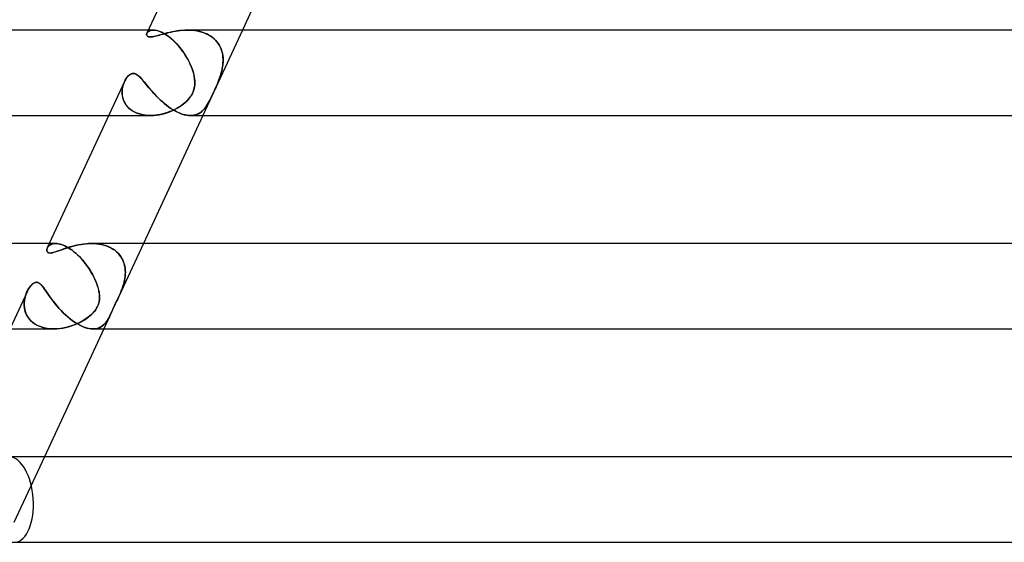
# Model space of a CAD drawing. Header units: millimetres. Extents: x -273 to 273, y -2 to 200.
# Tile 2 of 61: x -229 to -183, y 0 to 24. Entities that reach past the tile are written whole.
import ezdxf

# ---------------------------------------------------------------- set-up
doc = ezdxf.new("R2010")
doc.units = ezdxf.units.MM
doc.layers.add('HIDDEN', color=7, linetype='Continuous')
doc.layers.add('THICK', color=7, linetype='Continuous')

msp = doc.modelspace()

# ---------------------------------------------------------------- linework, layer by layer
at = {"layer": 'HIDDEN'}
for p, q in [((-222.934, 24), (-223.165, 24)), ((-222.935, 24), (-222.996, 23.996)), ((-222.993, 23.997), (-222.935, 24)), ((-222.879, 23.998), (-222.935, 24)), ((-222.935, 24), (-222.882, 23.998)), ((-221.329, 24), (-221.452, 23.997)), ((-221.33, 24), (-221.217, 23.998)), ((-221.211, 23.998), (-221.329, 24)), ((-218.755, 24), (-220.611, 20)), ((-223.245, 23.809), (-223.24, 23.834)), ((-223.244, 23.784), (-223.245, 23.809)), ((-223.238, 23.761), (-223.244, 23.784)), ((-223.24, 23.834), (-223.23, 23.86)), ((-223.227, 23.739), (-223.238, 23.761)), ((-223.23, 23.86), (-223.214, 23.887)), ((-223.208, 23.895), (-223.228, 23.864)), ((-223.21, 23.72), (-223.227, 23.739)), ((-223.214, 23.887), (-223.191, 23.912)), ((-223.186, 23.704), (-223.21, 23.72)), ((-223.179, 23.924), (-223.208, 23.895)), ((-223.191, 23.912), (-223.164, 23.936)), ((-223.155, 23.692), (-223.186, 23.704)), ((-223.144, 23.949), (-223.179, 23.924)), ((-223.164, 23.936), (-223.13, 23.957)), ((-223.117, 23.684), (-223.155, 23.692)), ((-223.101, 23.97), (-223.144, 23.949)), ((-223.13, 23.957), (-223.09, 23.975)), ((-223.073, 23.682), (-223.117, 23.684)), ((-223.052, 23.986), (-223.101, 23.97)), ((-223.09, 23.975), (-223.044, 23.988)), ((-223.021, 23.685), (-223.073, 23.682)), ((-222.996, 23.996), (-223.052, 23.986)), ((-223.044, 23.988), (-222.993, 23.997)), ((-222.964, 23.692), (-223.021, 23.685)), ((-222.901, 23.704), (-222.964, 23.692)), ((-222.831, 23.719), (-222.901, 23.704)), ((-222.882, 23.998), (-222.825, 23.991)), ((-222.82, 23.99), (-222.879, 23.998)), ((-222.755, 23.739), (-222.831, 23.719)), ((-222.825, 23.991), (-222.765, 23.979)), ((-222.757, 23.977), (-222.82, 23.99)), ((-222.765, 23.979), (-222.701, 23.961)), ((-222.69, 23.958), (-222.757, 23.977)), ((-222.672, 23.761), (-222.755, 23.739)), ((-222.701, 23.961), (-222.633, 23.938)), ((-222.62, 23.933), (-222.69, 23.958)), ((-222.583, 23.786), (-222.672, 23.761)), ((-222.633, 23.938), (-222.562, 23.908)), ((-222.547, 23.902), (-222.62, 23.933)), ((-222.487, 23.813), (-222.583, 23.786)), ((-222.562, 23.908), (-222.488, 23.873)), ((-222.472, 23.864), (-222.547, 23.902)), ((-222.488, 23.873), (-222.412, 23.831)), ((-222.386, 23.841), (-222.487, 23.813)), ((-222.395, 23.821), (-222.472, 23.864)), ((-222.412, 23.831), (-222.334, 23.783)), ((-222.316, 23.771), (-222.395, 23.821)), ((-222.28, 23.868), (-222.386, 23.841)), ((-222.334, 23.783), (-222.254, 23.728)), ((-222.236, 23.716), (-222.316, 23.771)), ((-222.169, 23.895), (-222.28, 23.868)), ((-222.254, 23.728), (-222.172, 23.667)), ((-222.156, 23.655), (-222.236, 23.716)), ((-222.172, 23.667), (-222.09, 23.601)), ((-222.055, 23.92), (-222.169, 23.895)), ((-222.075, 23.588), (-222.156, 23.655)), ((-222.09, 23.601), (-222.008, 23.529)), ((-221.995, 23.517), (-222.075, 23.588)), ((-221.937, 23.942), (-222.055, 23.92)), ((-221.818, 23.962), (-221.937, 23.942)), ((-221.697, 23.978), (-221.818, 23.962)), ((-221.575, 23.99), (-221.697, 23.978)), ((-221.452, 23.997), (-221.575, 23.99)), ((-221.217, 23.998), (-221.104, 23.991)), ((-221.093, 23.99), (-221.211, 23.998)), ((-221.104, 23.991), (-220.992, 23.979)), ((-220.976, 23.977), (-221.093, 23.99)), ((-220.992, 23.979), (-220.88, 23.961)), ((-220.862, 23.958), (-220.976, 23.977)), ((-220.88, 23.961), (-220.77, 23.938)), ((-220.749, 23.933), (-220.862, 23.958)), ((-220.77, 23.938), (-220.661, 23.909)), ((-220.639, 23.902), (-220.749, 23.933)), ((-220.661, 23.909), (-220.555, 23.873)), ((-220.532, 23.864), (-220.639, 23.902)), ((-220.555, 23.873), (-220.453, 23.831)), ((-220.43, 23.821), (-220.532, 23.864)), ((-220.453, 23.831), (-220.355, 23.783)), ((-220.333, 23.771), (-220.43, 23.821)), ((-220.355, 23.783), (-220.262, 23.729)), ((-220.242, 23.716), (-220.333, 23.771)), ((-220.262, 23.729), (-220.173, 23.668)), ((-220.156, 23.655), (-220.242, 23.716)), ((-220.173, 23.668), (-220.091, 23.601)), ((-220.076, 23.588), (-220.156, 23.655)), ((-220.091, 23.601), (-220.016, 23.529)), ((-220.004, 23.517), (-220.076, 23.588)), ((-222.008, 23.529), (-221.927, 23.452)), ((-221.917, 23.442), (-221.995, 23.517)), ((-221.927, 23.452), (-221.847, 23.37)), ((-221.841, 23.362), (-221.917, 23.442)), ((-221.847, 23.37), (-221.769, 23.283)), ((-221.766, 23.28), (-221.841, 23.362)), ((-221.769, 23.283), (-221.693, 23.193)), ((-221.693, 23.194), (-221.766, 23.28)), ((-221.623, 23.106), (-221.693, 23.194)), ((-221.693, 23.193), (-221.619, 23.101)), ((-221.556, 23.016), (-221.623, 23.106)), ((-221.619, 23.101), (-221.548, 23.005)), ((-220.016, 23.529), (-219.948, 23.452)), ((-219.939, 23.442), (-220.004, 23.517)), ((-219.948, 23.452), (-219.887, 23.37)), ((-219.881, 23.362), (-219.939, 23.442)), ((-219.887, 23.37), (-219.833, 23.284)), ((-219.831, 23.28), (-219.881, 23.362)), ((-219.833, 23.284), (-219.787, 23.194)), ((-219.787, 23.194), (-219.831, 23.28)), ((-219.75, 23.106), (-219.787, 23.194)), ((-219.787, 23.194), (-219.748, 23.101)), ((-219.72, 23.016), (-219.75, 23.106)), ((-219.748, 23.101), (-219.717, 23.006)), ((-221.492, 22.925), (-221.556, 23.016)), ((-221.548, 23.005), (-221.481, 22.907)), ((-221.432, 22.833), (-221.492, 22.925)), ((-221.481, 22.907), (-221.416, 22.808)), ((-221.374, 22.739), (-221.432, 22.833)), ((-221.416, 22.808), (-221.356, 22.707)), ((-221.32, 22.644), (-221.374, 22.739)), ((-221.356, 22.707), (-221.299, 22.605)), ((-221.27, 22.55), (-221.32, 22.644)), ((-219.696, 22.925), (-219.72, 23.016)), ((-219.717, 23.006), (-219.693, 22.908)), ((-219.679, 22.833), (-219.696, 22.925)), ((-219.693, 22.908), (-219.675, 22.808)), ((-219.668, 22.739), (-219.679, 22.833)), ((-219.675, 22.808), (-219.665, 22.707)), ((-219.662, 22.644), (-219.668, 22.739)), ((-219.665, 22.707), (-219.661, 22.605)), ((-219.661, 22.55), (-219.662, 22.644)), ((-221.299, 22.605), (-221.247, 22.503)), ((-221.224, 22.456), (-221.27, 22.55)), ((-221.247, 22.503), (-221.199, 22.401)), ((-221.182, 22.362), (-221.224, 22.456)), ((-221.199, 22.401), (-221.156, 22.3)), ((-221.144, 22.27), (-221.182, 22.362)), ((-221.156, 22.3), (-221.117, 22.199)), ((-221.11, 22.179), (-221.144, 22.27)), ((-221.117, 22.199), (-221.083, 22.099)), ((-221.08, 22.089), (-221.11, 22.179)), ((-219.724, 22.089), (-219.704, 22.179)), ((-219.7, 22.199), (-219.722, 22.099)), ((-219.704, 22.179), (-219.688, 22.27)), ((-219.683, 22.3), (-219.7, 22.199)), ((-219.688, 22.27), (-219.675, 22.362)), ((-219.67, 22.402), (-219.683, 22.3)), ((-219.675, 22.362), (-219.666, 22.456)), ((-219.663, 22.503), (-219.67, 22.402)), ((-219.666, 22.456), (-219.661, 22.55)), ((-219.661, 22.605), (-219.663, 22.503)), ((-224.247, 21.661), (-224.203, 21.734)), ((-224.203, 21.734), (-224.155, 21.798)), ((-224.155, 21.798), (-224.104, 21.854)), ((-224.104, 21.854), (-224.05, 21.901)), ((-224.05, 21.901), (-223.992, 21.937)), ((-223.992, 21.937), (-223.931, 21.961)), ((-223.931, 21.961), (-223.867, 21.969)), ((-223.867, 21.969), (-223.819, 21.964)), ((-223.819, 21.964), (-223.77, 21.95)), ((-223.77, 21.95), (-223.721, 21.926)), ((-223.721, 21.926), (-223.672, 21.895)), ((-223.672, 21.895), (-223.623, 21.856)), ((-223.623, 21.856), (-223.574, 21.811)), ((-223.574, 21.811), (-223.524, 21.76)), ((-223.524, 21.76), (-223.472, 21.702)), ((-223.472, 21.702), (-223.418, 21.64)), ((-221.083, 22.099), (-221.054, 22)), ((-221.054, 22), (-221.08, 22.089)), ((-221.037, 21.935), (-221.054, 22)), ((-221.054, 22), (-221.03, 21.904)), ((-221.023, 21.871), (-221.037, 21.935)), ((-221.03, 21.904), (-221.011, 21.808)), ((-221.011, 21.808), (-221.023, 21.871)), ((-221.002, 21.744), (-221.011, 21.808)), ((-221.011, 21.808), (-220.998, 21.713)), ((-220.995, 21.68), (-221.002, 21.744)), ((-220.998, 21.713), (-220.99, 21.62)), ((-219.84, 21.713), (-219.876, 21.62)), ((-219.853, 21.68), (-219.829, 21.744)), ((-219.807, 21.808), (-219.84, 21.713)), ((-219.829, 21.744), (-219.807, 21.808)), ((-219.775, 21.904), (-219.807, 21.808)), ((-219.807, 21.808), (-219.786, 21.871)), ((-219.786, 21.871), (-219.766, 21.935)), ((-219.747, 22), (-219.775, 21.904)), ((-219.766, 21.935), (-219.747, 22)), ((-219.722, 22.099), (-219.747, 22)), ((-219.747, 22), (-219.724, 22.089)), ((-224.391, 21.179), (-224.381, 21.265)), ((-224.374, 21.306), (-224.387, 21.22)), ((-224.381, 21.265), (-224.365, 21.349)), ((-224.355, 21.389), (-224.374, 21.306)), ((-224.365, 21.349), (-224.344, 21.43)), ((-224.331, 21.469), (-224.355, 21.389)), ((-224.344, 21.43), (-224.317, 21.508)), ((-224.303, 21.544), (-224.331, 21.469)), ((-224.317, 21.508), (-224.287, 21.582)), ((-224.287, 21.582), (-224.247, 21.661)), ((-223.418, 21.64), (-223.361, 21.573)), ((-223.361, 21.573), (-223.302, 21.501)), ((-223.302, 21.501), (-223.24, 21.425)), ((-223.24, 21.425), (-223.174, 21.346)), ((-223.174, 21.346), (-223.105, 21.263)), ((-223.105, 21.263), (-223.032, 21.178)), ((-221.045, 21.172), (-221.027, 21.234)), ((-221.017, 21.272), (-221.037, 21.198)), ((-221.027, 21.234), (-221.012, 21.296)), ((-221.002, 21.352), (-221.017, 21.272)), ((-221.012, 21.296), (-221.001, 21.36)), ((-220.992, 21.438), (-221.002, 21.352)), ((-221.001, 21.36), (-220.993, 21.423)), ((-220.99, 21.616), (-220.995, 21.68)), ((-220.993, 21.423), (-220.989, 21.487)), ((-220.988, 21.528), (-220.992, 21.438)), ((-220.99, 21.62), (-220.988, 21.528)), ((-220.988, 21.552), (-220.99, 21.616)), ((-220.989, 21.487), (-220.988, 21.552)), ((-220.069, 21.172), (-220.041, 21.234)), ((-220.023, 21.272), (-220.057, 21.198)), ((-220.041, 21.234), (-220.013, 21.296)), ((-219.988, 21.352), (-220.023, 21.272)), ((-220.013, 21.296), (-219.985, 21.36)), ((-219.951, 21.438), (-219.988, 21.352)), ((-219.985, 21.36), (-219.957, 21.423)), ((-219.957, 21.423), (-219.93, 21.487)), ((-219.913, 21.528), (-219.951, 21.438)), ((-219.93, 21.487), (-219.903, 21.552)), ((-219.876, 21.62), (-219.913, 21.528)), ((-219.903, 21.552), (-219.877, 21.616)), ((-219.877, 21.616), (-219.853, 21.68)), ((-224.394, 21.091), (-224.391, 21.179)), ((-224.391, 21.003), (-224.394, 21.091)), ((-224.387, 21.22), (-224.393, 21.131)), ((-224.393, 21.131), (-224.393, 21.041)), ((-224.393, 21.041), (-224.385, 20.949)), ((-224.38, 20.914), (-224.391, 21.003)), ((-224.385, 20.949), (-224.369, 20.857)), ((-224.362, 20.826), (-224.38, 20.914)), ((-224.369, 20.857), (-224.345, 20.767)), ((-224.335, 20.739), (-224.362, 20.826)), ((-223.032, 21.178), (-222.955, 21.091)), ((-222.955, 21.091), (-222.874, 21.002)), ((-222.874, 21.002), (-222.79, 20.912)), ((-222.79, 20.912), (-222.702, 20.823)), ((-222.702, 20.823), (-222.611, 20.735)), ((-221.35, 20.691), (-221.275, 20.772)), ((-221.246, 20.808), (-221.304, 20.74)), ((-221.275, 20.772), (-221.214, 20.85)), ((-221.196, 20.875), (-221.246, 20.808)), ((-221.214, 20.85), (-221.165, 20.922)), ((-221.153, 20.94), (-221.196, 20.875)), ((-221.165, 20.922), (-221.125, 20.989)), ((-221.117, 21.003), (-221.153, 20.94)), ((-221.125, 20.989), (-221.094, 21.05)), ((-221.087, 21.065), (-221.117, 21.003)), ((-221.094, 21.05), (-221.068, 21.111)), ((-221.06, 21.129), (-221.087, 21.065)), ((-221.068, 21.111), (-221.045, 21.172)), ((-221.037, 21.198), (-221.06, 21.129)), ((-220.298, 20.691), (-220.257, 20.772)), ((-220.24, 20.808), (-220.274, 20.74)), ((-220.257, 20.772), (-220.219, 20.85)), ((-220.208, 20.875), (-220.24, 20.808)), ((-220.219, 20.85), (-220.185, 20.922)), ((-220.177, 20.94), (-220.208, 20.875)), ((-220.185, 20.922), (-220.154, 20.988)), ((-220.147, 21.003), (-220.177, 20.94)), ((-220.154, 20.988), (-220.125, 21.05)), ((-220.118, 21.065), (-220.147, 21.003)), ((-220.125, 21.05), (-220.097, 21.111)), ((-220.089, 21.129), (-220.118, 21.065)), ((-220.097, 21.111), (-220.069, 21.172)), ((-220.057, 21.198), (-220.089, 21.129)), ((-224.345, 20.767), (-224.311, 20.677)), ((-224.301, 20.655), (-224.335, 20.739)), ((-224.311, 20.677), (-224.268, 20.59)), ((-224.258, 20.573), (-224.301, 20.655)), ((-224.268, 20.59), (-224.215, 20.506)), ((-224.207, 20.494), (-224.258, 20.573)), ((-224.215, 20.506), (-224.153, 20.425)), ((-224.147, 20.418), (-224.207, 20.494)), ((-224.153, 20.425), (-224.081, 20.35)), ((-224.079, 20.348), (-224.147, 20.418)), ((-224.081, 20.35), (-223.999, 20.28)), ((-224.003, 20.283), (-224.079, 20.348)), ((-222.611, 20.735), (-222.516, 20.649)), ((-222.516, 20.649), (-222.418, 20.564)), ((-222.418, 20.564), (-222.318, 20.483)), ((-222.318, 20.483), (-222.215, 20.406)), ((-222.215, 20.406), (-222.11, 20.333)), ((-222.11, 20.333), (-222.004, 20.266)), ((-221.993, 20.249), (-221.87, 20.311)), ((-221.855, 20.319), (-221.951, 20.27)), ((-221.87, 20.311), (-221.752, 20.378)), ((-221.764, 20.371), (-221.855, 20.319)), ((-221.677, 20.425), (-221.764, 20.371)), ((-221.752, 20.378), (-221.64, 20.45)), ((-221.594, 20.483), (-221.677, 20.425)), ((-221.64, 20.45), (-221.535, 20.527)), ((-221.515, 20.543), (-221.594, 20.483)), ((-221.535, 20.527), (-221.439, 20.607)), ((-221.44, 20.606), (-221.515, 20.543)), ((-221.37, 20.671), (-221.44, 20.606)), ((-221.439, 20.607), (-221.35, 20.691)), ((-221.304, 20.74), (-221.37, 20.671)), ((-220.596, 20.249), (-220.539, 20.311)), ((-220.533, 20.319), (-220.576, 20.27)), ((-220.539, 20.311), (-220.486, 20.378)), ((-220.492, 20.371), (-220.533, 20.319)), ((-220.453, 20.425), (-220.492, 20.371)), ((-220.486, 20.378), (-220.436, 20.45)), ((-220.415, 20.483), (-220.453, 20.425)), ((-220.436, 20.45), (-220.389, 20.527)), ((-220.379, 20.543), (-220.415, 20.483)), ((-220.389, 20.527), (-220.343, 20.607)), ((-220.343, 20.606), (-220.379, 20.543)), ((-220.343, 20.607), (-220.298, 20.691)), ((-220.308, 20.671), (-220.343, 20.606)), ((-220.274, 20.74), (-220.308, 20.671)), ((-225.021, 20), (-223.067, 20)), ((-223.92, 20.224), (-224.003, 20.283)), ((-223.999, 20.28), (-223.907, 20.216)), ((-223.829, 20.171), (-223.92, 20.224)), ((-223.907, 20.216), (-223.805, 20.159)), ((-223.732, 20.125), (-223.829, 20.171)), ((-223.805, 20.159), (-223.697, 20.111)), ((-223.629, 20.086), (-223.732, 20.125)), ((-223.697, 20.111), (-223.581, 20.071)), ((-223.523, 20.055), (-223.629, 20.086)), ((-223.581, 20.071), (-223.458, 20.04)), ((-223.412, 20.03), (-223.523, 20.055)), ((-223.458, 20.04), (-223.33, 20.017)), ((-223.298, 20.013), (-223.412, 20.03)), ((-223.33, 20.017), (-223.199, 20.004)), ((-223.182, 20.003), (-223.298, 20.013)), ((-223.199, 20.004), (-223.065, 20)), ((-223.065, 20), (-223.182, 20.003)), ((-223.065, 20), (-222.93, 20.004)), ((-222.948, 20.003), (-223.065, 20)), ((-222.83, 20.013), (-222.948, 20.003)), ((-222.93, 20.004), (-222.794, 20.017)), ((-222.713, 20.028), (-222.83, 20.013)), ((-222.794, 20.017), (-222.658, 20.037)), ((-222.597, 20.049), (-222.713, 20.028)), ((-222.658, 20.037), (-222.521, 20.066)), ((-222.482, 20.075), (-222.597, 20.049)), ((-222.521, 20.066), (-222.386, 20.101)), ((-222.369, 20.106), (-222.482, 20.075)), ((-222.386, 20.101), (-222.253, 20.144)), ((-222.26, 20.141), (-222.369, 20.106)), ((-222.153, 20.181), (-222.26, 20.141)), ((-222.253, 20.144), (-222.121, 20.193)), ((-222.05, 20.224), (-222.153, 20.181)), ((-222.121, 20.193), (-221.993, 20.249)), ((-221.951, 20.27), (-222.05, 20.224)), ((-222.004, 20.266), (-221.897, 20.205)), ((-221.897, 20.205), (-221.79, 20.151)), ((-221.79, 20.151), (-221.684, 20.105)), ((-221.684, 20.105), (-221.58, 20.067)), ((-221.58, 20.067), (-221.478, 20.038)), ((-221.478, 20.038), (-221.379, 20.017)), ((-221.379, 20.017), (-221.283, 20.004)), ((-221.283, 20.004), (-221.191, 20)), ((-221.191, 20), (-221.102, 20.004)), ((-221.114, 20.003), (-221.191, 20)), ((-221.04, 20.013), (-221.114, 20.003)), ((-221.102, 20.004), (-221.017, 20.017)), ((-220.969, 20.028), (-221.04, 20.013)), ((-221.017, 20.017), (-220.937, 20.037)), ((-220.902, 20.049), (-220.969, 20.028)), ((-220.937, 20.037), (-220.861, 20.066)), ((-220.839, 20.075), (-220.902, 20.049)), ((-220.861, 20.066), (-220.789, 20.101)), ((-220.78, 20.106), (-220.839, 20.075)), ((-220.789, 20.101), (-220.72, 20.144)), ((-220.724, 20.141), (-220.78, 20.106)), ((-220.671, 20.181), (-220.724, 20.141)), ((-220.72, 20.144), (-220.656, 20.193)), ((-220.622, 20.224), (-220.671, 20.181)), ((-220.656, 20.193), (-220.596, 20.249)), ((-220.576, 20.27), (-220.622, 20.224)), ((-227.861, 13.856), (-227.883, 13.826)), ((-227.877, 13.835), (-227.851, 13.868)), ((-227.835, 13.885), (-227.861, 13.856)), ((-227.851, 13.868), (-227.82, 13.899)), ((-227.804, 13.912), (-227.835, 13.885)), ((-227.82, 13.899), (-227.782, 13.927)), ((-227.514, 14), (-227.804, 14)), ((-227.769, 13.936), (-227.804, 13.912)), ((-227.782, 13.927), (-227.739, 13.952)), ((-227.728, 13.958), (-227.769, 13.936)), ((-227.739, 13.952), (-227.691, 13.972)), ((-227.682, 13.975), (-227.728, 13.958)), ((-227.691, 13.972), (-227.637, 13.987)), ((-227.631, 13.989), (-227.682, 13.975)), ((-227.637, 13.987), (-227.578, 13.997)), ((-227.575, 13.997), (-227.631, 13.989)), ((-227.578, 13.997), (-227.514, 14)), ((-227.515, 14), (-227.575, 13.997)), ((-227.452, 13.997), (-227.515, 14)), ((-227.514, 14), (-227.45, 13.997)), ((-227.386, 13.989), (-227.452, 13.997)), ((-227.45, 13.997), (-227.383, 13.988)), ((-227.315, 13.974), (-227.386, 13.989)), ((-227.383, 13.988), (-227.311, 13.973)), ((-227.239, 13.953), (-227.315, 13.974)), ((-227.311, 13.973), (-227.237, 13.952)), ((-227.161, 13.924), (-227.239, 13.953)), ((-227.237, 13.952), (-227.159, 13.923)), ((-227.079, 13.889), (-227.161, 13.924)), ((-227.159, 13.923), (-227.079, 13.888)), ((-226.994, 13.846), (-227.079, 13.889)), ((-227.079, 13.888), (-226.996, 13.847)), ((-226.996, 13.847), (-226.91, 13.798)), ((-226.907, 13.796), (-226.994, 13.846)), ((-226.749, 13.867), (-226.849, 13.839)), ((-226.646, 13.894), (-226.749, 13.867)), ((-226.539, 13.919), (-226.646, 13.894)), ((-226.429, 13.942), (-226.539, 13.919)), ((-226.316, 13.961), (-226.429, 13.942)), ((-226.201, 13.977), (-226.316, 13.961)), ((-226.083, 13.99), (-226.201, 13.977)), ((-225.964, 13.997), (-226.083, 13.99)), ((-225.844, 14), (-225.964, 13.997)), ((-225.723, 13.997), (-225.844, 14)), ((-225.842, 14), (-225.719, 13.997)), ((-225.602, 13.989), (-225.723, 13.997)), ((-225.719, 13.997), (-225.597, 13.988)), ((-225.482, 13.974), (-225.602, 13.989)), ((-225.597, 13.988), (-225.477, 13.973)), ((-225.363, 13.953), (-225.482, 13.974)), ((-225.477, 13.973), (-225.359, 13.952)), ((-225.247, 13.924), (-225.363, 13.953)), ((-225.359, 13.952), (-225.244, 13.923)), ((-225.133, 13.889), (-225.247, 13.924)), ((-225.244, 13.923), (-225.133, 13.888)), ((-225.024, 13.846), (-225.133, 13.889)), ((-225.133, 13.888), (-225.026, 13.847)), ((-225.026, 13.847), (-224.923, 13.798)), ((-224.919, 13.796), (-225.024, 13.846)), ((-223.395, 14), (-224.546, 11.518)), ((-227.924, 13.69), (-227.921, 13.726)), ((-227.92, 13.656), (-227.924, 13.69)), ((-227.921, 13.726), (-227.912, 13.763)), ((-227.909, 13.624), (-227.92, 13.656)), ((-227.912, 13.763), (-227.897, 13.801)), ((-227.89, 13.597), (-227.909, 13.624)), ((-227.883, 13.826), (-227.9, 13.795)), ((-227.897, 13.801), (-227.877, 13.835)), ((-227.862, 13.576), (-227.89, 13.597)), ((-227.822, 13.561), (-227.862, 13.576)), ((-227.771, 13.556), (-227.822, 13.561)), ((-227.727, 13.558), (-227.771, 13.556)), ((-227.677, 13.566), (-227.727, 13.558)), ((-227.622, 13.579), (-227.677, 13.566)), ((-227.563, 13.596), (-227.622, 13.579)), ((-227.5, 13.616), (-227.563, 13.596)), ((-227.434, 13.639), (-227.5, 13.616)), ((-227.362, 13.664), (-227.434, 13.639)), ((-227.287, 13.692), (-227.362, 13.664)), ((-227.207, 13.72), (-227.287, 13.692)), ((-227.123, 13.75), (-227.207, 13.72)), ((-227.036, 13.78), (-227.123, 13.75)), ((-226.944, 13.81), (-227.036, 13.78)), ((-226.849, 13.839), (-226.944, 13.81)), ((-226.91, 13.798), (-226.824, 13.743)), ((-226.817, 13.738), (-226.907, 13.796)), ((-226.824, 13.743), (-226.738, 13.682)), ((-226.727, 13.674), (-226.817, 13.738)), ((-226.738, 13.682), (-226.652, 13.615)), ((-226.637, 13.603), (-226.727, 13.674)), ((-226.652, 13.615), (-226.566, 13.543)), ((-226.547, 13.526), (-226.637, 13.603)), ((-226.566, 13.543), (-226.482, 13.466)), ((-226.457, 13.442), (-226.547, 13.526)), ((-226.482, 13.466), (-226.399, 13.385)), ((-226.369, 13.355), (-226.457, 13.442)), ((-226.399, 13.385), (-226.319, 13.301)), ((-224.923, 13.798), (-224.827, 13.743)), ((-224.82, 13.738), (-224.919, 13.796)), ((-224.827, 13.743), (-224.738, 13.682)), ((-224.727, 13.674), (-224.82, 13.738)), ((-224.738, 13.682), (-224.656, 13.615)), ((-224.642, 13.603), (-224.727, 13.674)), ((-224.656, 13.615), (-224.581, 13.543)), ((-224.565, 13.526), (-224.642, 13.603)), ((-224.581, 13.543), (-224.514, 13.466)), ((-224.495, 13.442), (-224.565, 13.526)), ((-224.514, 13.466), (-224.454, 13.385)), ((-224.434, 13.355), (-224.495, 13.442)), ((-224.454, 13.385), (-224.403, 13.301)), ((-226.284, 13.263), (-226.369, 13.355)), ((-226.319, 13.301), (-226.241, 13.214)), ((-226.201, 13.167), (-226.284, 13.263)), ((-226.241, 13.214), (-226.166, 13.125)), ((-226.121, 13.068), (-226.201, 13.167)), ((-226.166, 13.125), (-226.094, 13.033)), ((-226.045, 12.966), (-226.121, 13.068)), ((-226.094, 13.033), (-226.025, 12.94)), ((-225.972, 12.863), (-226.045, 12.966)), ((-226.025, 12.94), (-225.96, 12.846)), ((-224.382, 13.263), (-224.434, 13.355)), ((-224.403, 13.301), (-224.359, 13.214)), ((-224.339, 13.167), (-224.382, 13.263)), ((-224.359, 13.214), (-224.322, 13.125)), ((-224.303, 13.068), (-224.339, 13.167)), ((-224.322, 13.125), (-224.293, 13.033)), ((-224.277, 12.967), (-224.303, 13.068)), ((-224.293, 13.033), (-224.271, 12.94)), ((-224.258, 12.863), (-224.277, 12.967)), ((-224.271, 12.94), (-224.255, 12.846)), ((-225.902, 12.757), (-225.972, 12.863)), ((-225.96, 12.846), (-225.898, 12.751)), ((-225.837, 12.65), (-225.902, 12.757)), ((-225.898, 12.751), (-225.84, 12.655)), ((-225.84, 12.655), (-225.785, 12.559)), ((-225.776, 12.542), (-225.837, 12.65)), ((-225.785, 12.559), (-225.734, 12.462)), ((-225.72, 12.434), (-225.776, 12.542)), ((-225.734, 12.462), (-225.687, 12.367)), ((-224.252, 12.462), (-224.265, 12.367)), ((-224.246, 12.757), (-224.258, 12.863)), ((-224.256, 12.434), (-224.246, 12.542)), ((-224.255, 12.846), (-224.246, 12.751)), ((-224.245, 12.559), (-224.252, 12.462)), ((-224.243, 12.65), (-224.246, 12.757)), ((-224.246, 12.751), (-224.243, 12.655)), ((-224.246, 12.542), (-224.243, 12.65)), ((-224.243, 12.655), (-224.245, 12.559)), ((-228.723, 11.962), (-228.694, 12)), ((-228.694, 12), (-228.671, 12.027)), ((-228.671, 12.027), (-228.647, 12.054)), ((-228.647, 12.054), (-228.62, 12.08)), ((-228.62, 12.08), (-228.593, 12.104)), ((-228.593, 12.104), (-228.564, 12.126)), ((-228.564, 12.126), (-228.533, 12.146)), ((-228.533, 12.146), (-228.502, 12.162)), ((-228.502, 12.162), (-228.47, 12.175)), ((-228.47, 12.175), (-228.438, 12.182)), ((-228.438, 12.182), (-228.407, 12.185)), ((-228.407, 12.185), (-228.383, 12.183)), ((-228.383, 12.183), (-228.361, 12.179)), ((-228.361, 12.179), (-228.339, 12.172)), ((-228.339, 12.172), (-228.315, 12.163)), ((-228.315, 12.163), (-228.29, 12.149)), ((-228.29, 12.149), (-228.263, 12.131)), ((-228.263, 12.131), (-228.234, 12.107)), ((-228.234, 12.107), (-228.202, 12.077)), ((-228.202, 12.077), (-228.168, 12.041)), ((-228.168, 12.041), (-228.133, 12)), ((-228.133, 12), (-228.081, 11.933)), ((-225.668, 12.324), (-225.72, 12.434)), ((-225.687, 12.367), (-225.645, 12.272)), ((-225.62, 12.215), (-225.668, 12.324)), ((-225.645, 12.272), (-225.606, 12.18)), ((-225.578, 12.106), (-225.62, 12.215)), ((-225.606, 12.18), (-225.572, 12.089)), ((-225.542, 12), (-225.578, 12.106)), ((-225.572, 12.089), (-225.542, 12)), ((-225.523, 11.935), (-225.542, 12)), ((-225.542, 12), (-225.516, 11.91)), ((-224.353, 12), (-224.382, 11.914)), ((-224.378, 11.927), (-224.353, 12)), ((-224.353, 12), (-224.321, 12.106)), ((-224.326, 12.089), (-224.353, 12)), ((-224.302, 12.18), (-224.326, 12.089)), ((-224.321, 12.106), (-224.294, 12.215)), ((-224.282, 12.272), (-224.302, 12.18)), ((-224.294, 12.215), (-224.272, 12.324)), ((-224.265, 12.367), (-224.282, 12.272)), ((-224.272, 12.324), (-224.256, 12.434)), ((-228.926, 11.547), (-228.953, 11.445)), ((-228.929, 11.536), (-228.896, 11.637)), ((-228.893, 11.644), (-228.926, 11.547)), ((-228.896, 11.637), (-228.857, 11.732)), ((-228.855, 11.736), (-228.893, 11.644)), ((-228.857, 11.732), (-228.832, 11.783)), ((-228.832, 11.783), (-228.806, 11.832)), ((-228.806, 11.832), (-228.779, 11.878)), ((-228.779, 11.878), (-228.751, 11.922)), ((-228.751, 11.922), (-228.723, 11.962)), ((-228.081, 11.933), (-228.027, 11.859)), ((-228.027, 11.859), (-227.97, 11.778)), ((-227.97, 11.778), (-227.909, 11.691)), ((-227.909, 11.691), (-227.845, 11.599)), ((-227.845, 11.599), (-227.775, 11.501)), ((-225.506, 11.87), (-225.523, 11.935)), ((-225.516, 11.91), (-225.494, 11.822)), ((-225.491, 11.807), (-225.506, 11.87)), ((-225.494, 11.822), (-225.477, 11.737)), ((-225.478, 11.745), (-225.491, 11.807)), ((-225.468, 11.684), (-225.478, 11.745)), ((-225.477, 11.737), (-225.464, 11.655)), ((-225.461, 11.625), (-225.468, 11.684)), ((-225.464, 11.655), (-225.456, 11.575)), ((-225.456, 11.566), (-225.461, 11.625)), ((-225.456, 11.575), (-225.453, 11.499)), ((-225.453, 11.51), (-225.456, 11.566)), ((-224.512, 11.592), (-224.546, 11.519)), ((-224.546, 11.518), (-224.517, 11.582)), ((-224.517, 11.582), (-224.488, 11.648)), ((-224.479, 11.669), (-224.512, 11.592)), ((-224.488, 11.648), (-224.459, 11.715)), ((-224.445, 11.748), (-224.479, 11.669)), ((-224.459, 11.715), (-224.431, 11.784)), ((-224.413, 11.83), (-224.445, 11.748)), ((-224.431, 11.784), (-224.404, 11.855)), ((-224.382, 11.914), (-224.413, 11.83)), ((-224.404, 11.855), (-224.378, 11.927)), ((-228.984, 11.211), (-228.974, 11.321)), ((-228.983, 11.229), (-228.984, 11.118)), ((-228.984, 11.1), (-228.984, 11.211)), ((-228.984, 11.118), (-228.976, 11.007)), ((-228.973, 10.988), (-228.984, 11.1)), ((-228.972, 11.338), (-228.983, 11.229)), ((-228.974, 11.321), (-228.956, 11.43)), ((-228.953, 11.445), (-228.972, 11.338)), ((-228.956, 11.43), (-228.929, 11.536)), ((-227.775, 11.501), (-227.701, 11.399)), ((-227.701, 11.399), (-227.622, 11.294)), ((-227.622, 11.294), (-227.538, 11.187)), ((-227.538, 11.187), (-227.448, 11.078)), ((-227.448, 11.078), (-227.354, 10.97)), ((-225.527, 11.09), (-225.556, 11.028)), ((-225.539, 11.061), (-225.52, 11.108)), ((-225.503, 11.154), (-225.527, 11.09)), ((-225.52, 11.108), (-225.502, 11.155)), ((-225.484, 11.219), (-225.503, 11.154)), ((-225.502, 11.155), (-225.488, 11.203)), ((-225.488, 11.203), (-225.476, 11.251)), ((-225.469, 11.286), (-225.484, 11.219)), ((-225.476, 11.251), (-225.467, 11.3)), ((-225.459, 11.355), (-225.469, 11.286)), ((-225.467, 11.3), (-225.46, 11.35)), ((-225.46, 11.35), (-225.455, 11.402)), ((-225.454, 11.426), (-225.459, 11.355)), ((-225.455, 11.402), (-225.453, 11.455)), ((-225.453, 11.499), (-225.454, 11.426)), ((-225.453, 11.455), (-225.453, 11.51)), ((-224.751, 11.088), (-224.782, 11.023)), ((-224.768, 11.053), (-224.745, 11.101)), ((-224.72, 11.155), (-224.751, 11.088)), ((-224.745, 11.101), (-224.722, 11.15)), ((-224.722, 11.15), (-224.699, 11.2)), ((-224.687, 11.224), (-224.72, 11.155)), ((-224.699, 11.2), (-224.675, 11.25)), ((-224.653, 11.294), (-224.687, 11.224)), ((-224.675, 11.25), (-224.65, 11.301)), ((-224.618, 11.367), (-224.653, 11.294)), ((-224.65, 11.301), (-224.625, 11.353)), ((-224.625, 11.353), (-224.599, 11.406)), ((-224.582, 11.441), (-224.618, 11.367)), ((-224.599, 11.406), (-224.573, 11.461)), ((-224.546, 11.519), (-224.582, 11.441)), ((-224.573, 11.461), (-224.546, 11.518)), ((-228.976, 11.007), (-228.957, 10.897)), ((-228.952, 10.877), (-228.973, 10.988)), ((-228.957, 10.897), (-228.926, 10.789)), ((-228.919, 10.768), (-228.952, 10.877)), ((-228.926, 10.789), (-228.884, 10.684)), ((-228.874, 10.662), (-228.919, 10.768)), ((-228.884, 10.684), (-228.83, 10.583)), ((-228.815, 10.559), (-228.874, 10.662)), ((-227.354, 10.97), (-227.256, 10.863)), ((-227.256, 10.863), (-227.154, 10.758)), ((-227.154, 10.758), (-227.048, 10.656)), ((-227.048, 10.656), (-226.939, 10.558)), ((-225.827, 10.677), (-225.922, 10.594)), ((-225.9, 10.612), (-225.822, 10.681)), ((-225.745, 10.759), (-225.827, 10.677)), ((-225.822, 10.681), (-225.756, 10.748)), ((-225.756, 10.748), (-225.701, 10.81)), ((-225.68, 10.835), (-225.745, 10.759)), ((-225.701, 10.81), (-225.655, 10.867)), ((-225.629, 10.904), (-225.68, 10.835)), ((-225.655, 10.867), (-225.618, 10.92)), ((-225.589, 10.966), (-225.629, 10.904)), ((-225.618, 10.92), (-225.588, 10.968)), ((-225.556, 11.028), (-225.589, 10.966)), ((-225.588, 10.968), (-225.562, 11.014)), ((-225.562, 11.014), (-225.539, 11.061)), ((-224.949, 10.651), (-225.251, 10)), ((-224.949, 10.65), (-224.991, 10.563)), ((-224.982, 10.58), (-224.948, 10.652)), ((-224.909, 10.738), (-224.949, 10.65)), ((-224.948, 10.652), (-224.916, 10.722)), ((-224.916, 10.722), (-224.887, 10.788)), ((-224.873, 10.819), (-224.909, 10.738)), ((-224.887, 10.788), (-224.86, 10.849)), ((-224.841, 10.892), (-224.873, 10.819)), ((-224.86, 10.849), (-224.835, 10.905)), ((-224.811, 10.958), (-224.841, 10.892)), ((-224.835, 10.905), (-224.812, 10.956)), ((-224.812, 10.956), (-224.79, 11.004)), ((-224.782, 11.023), (-224.811, 10.958)), ((-224.79, 11.004), (-224.768, 11.053)), ((-228.83, 10.583), (-228.764, 10.487)), ((-228.743, 10.46), (-228.815, 10.559)), ((-228.764, 10.487), (-228.686, 10.397)), ((-228.658, 10.369), (-228.743, 10.46)), ((-228.686, 10.397), (-228.597, 10.315)), ((-228.559, 10.285), (-228.658, 10.369)), ((-228.597, 10.315), (-228.496, 10.241)), ((-228.448, 10.21), (-228.559, 10.285)), ((-228.496, 10.241), (-228.385, 10.176)), ((-228.324, 10.146), (-228.448, 10.21)), ((-228.385, 10.176), (-228.267, 10.121)), ((-226.939, 10.558), (-226.827, 10.466)), ((-226.827, 10.466), (-226.714, 10.38)), ((-226.667, 10.176), (-226.813, 10.126)), ((-226.772, 10.139), (-226.643, 10.185)), ((-226.714, 10.38), (-226.599, 10.301)), ((-226.526, 10.233), (-226.667, 10.176)), ((-226.643, 10.185), (-226.518, 10.236)), ((-226.599, 10.301), (-226.484, 10.23)), ((-226.391, 10.296), (-226.526, 10.233)), ((-226.518, 10.236), (-226.399, 10.292)), ((-226.484, 10.23), (-226.37, 10.168)), ((-226.399, 10.292), (-226.286, 10.351)), ((-226.262, 10.364), (-226.391, 10.296)), ((-226.37, 10.168), (-226.258, 10.115)), ((-226.286, 10.351), (-226.179, 10.413)), ((-226.141, 10.437), (-226.262, 10.364)), ((-226.179, 10.413), (-226.079, 10.477)), ((-226.027, 10.513), (-226.141, 10.437)), ((-226.079, 10.477), (-225.986, 10.544)), ((-225.922, 10.594), (-226.027, 10.513)), ((-225.986, 10.544), (-225.9, 10.612)), ((-225.249, 10.195), (-225.316, 10.139)), ((-225.302, 10.15), (-225.244, 10.199)), ((-225.188, 10.257), (-225.249, 10.195)), ((-225.244, 10.199), (-225.191, 10.254)), ((-225.191, 10.254), (-225.142, 10.313)), ((-225.132, 10.326), (-225.188, 10.257)), ((-225.142, 10.313), (-225.098, 10.375)), ((-225.081, 10.401), (-225.132, 10.326)), ((-225.098, 10.375), (-225.057, 10.441)), ((-225.035, 10.48), (-225.081, 10.401)), ((-225.057, 10.441), (-225.018, 10.51)), ((-224.991, 10.563), (-225.035, 10.48)), ((-225.018, 10.51), (-224.982, 10.58)), ((-229.66, 10), (-227.595, 10)), ((-228.191, 10.093), (-228.324, 10.146)), ((-228.267, 10.121), (-228.14, 10.076)), ((-228.049, 10.052), (-228.191, 10.093)), ((-228.14, 10.076), (-228.008, 10.042)), ((-227.9, 10.022), (-228.049, 10.052)), ((-228.008, 10.042), (-227.871, 10.018)), ((-227.745, 10.005), (-227.9, 10.022)), ((-227.871, 10.018), (-227.731, 10.004)), ((-227.587, 10), (-227.745, 10.005)), ((-227.731, 10.004), (-227.59, 10)), ((-227.59, 10), (-227.451, 10.005)), ((-227.431, 10.006), (-227.587, 10)), ((-227.451, 10.005), (-227.313, 10.017)), ((-227.274, 10.022), (-227.431, 10.006)), ((-227.313, 10.017), (-227.175, 10.037)), ((-227.117, 10.048), (-227.274, 10.022)), ((-227.175, 10.037), (-227.039, 10.065)), ((-226.964, 10.083), (-227.117, 10.048)), ((-227.039, 10.065), (-226.905, 10.099)), ((-226.813, 10.126), (-226.964, 10.083)), ((-226.905, 10.099), (-226.772, 10.139)), ((-226.258, 10.115), (-226.149, 10.073)), ((-226.149, 10.073), (-226.044, 10.04)), ((-226.044, 10.04), (-225.942, 10.017)), ((-225.942, 10.017), (-225.846, 10.004)), ((-225.846, 10.004), (-225.755, 10)), ((-225.755, 10), (-225.666, 10.005)), ((-225.652, 10.007), (-225.754, 10)), ((-225.666, 10.005), (-225.583, 10.018)), ((-225.557, 10.025), (-225.652, 10.007)), ((-225.583, 10.018), (-225.505, 10.04)), ((-225.47, 10.053), (-225.557, 10.025)), ((-225.505, 10.04), (-225.432, 10.07)), ((-225.389, 10.092), (-225.47, 10.053)), ((-225.432, 10.07), (-225.365, 10.106)), ((-225.316, 10.139), (-225.389, 10.092)), ((-225.365, 10.106), (-225.302, 10.15)), ((-228.034, 4), (-229.463, 0.921))]:
    msp.add_line(p, q, dxfattribs=at)
msp.add_ellipse((-229.559, 2), major_axis=(0.154, -1.994), ratio=0.498893, start_param=0, end_param=3.103207, dxfattribs=at)
at = {"layer": 'THICK'}
for p, q in [((-219.707, 31.453), (-223.231, 23.857)), ((-215.972, 30), (-218.755, 24)), ((-223.165, 24), (-256.5, 24)), ((-221.447, 23.998), (-221.33, 24)), ((-1.606, 24), (-221.328, 24)), ((-223.24, 23.834), (-223.245, 23.804)), ((-223.245, 23.804), (-223.243, 23.775)), ((-223.243, 23.775), (-223.233, 23.749)), ((-223.228, 23.864), (-223.24, 23.834)), ((-223.233, 23.749), (-223.216, 23.726)), ((-223.216, 23.726), (-223.192, 23.708)), ((-223.192, 23.708), (-223.161, 23.694)), ((-223.161, 23.694), (-223.121, 23.685)), ((-223.121, 23.685), (-223.073, 23.682)), ((-223.073, 23.682), (-223.026, 23.684)), ((-223.026, 23.684), (-222.972, 23.691)), ((-222.972, 23.691), (-222.914, 23.701)), ((-222.914, 23.701), (-222.85, 23.715)), ((-222.85, 23.715), (-222.782, 23.732)), ((-222.782, 23.732), (-222.711, 23.751)), ((-222.711, 23.751), (-222.637, 23.771)), ((-222.637, 23.771), (-222.557, 23.794)), ((-222.557, 23.794), (-222.474, 23.817)), ((-222.474, 23.817), (-222.386, 23.841)), ((-222.386, 23.841), (-222.295, 23.864)), ((-222.295, 23.864), (-222.2, 23.888)), ((-222.2, 23.888), (-222.101, 23.91)), ((-222.101, 23.91), (-221.999, 23.931)), ((-221.999, 23.931), (-221.893, 23.95)), ((-221.893, 23.95), (-221.785, 23.967)), ((-221.785, 23.967), (-221.675, 23.98)), ((-221.675, 23.98), (-221.562, 23.991)), ((-221.562, 23.991), (-221.447, 23.998)), ((-224.226, 21.697), (-224.267, 21.623)), ((-224.182, 21.763), (-224.226, 21.697)), ((-224.135, 21.821), (-224.182, 21.763)), ((-224.086, 21.871), (-224.135, 21.821)), ((-224.034, 21.912), (-224.086, 21.871)), ((-223.979, 21.943), (-224.034, 21.912)), ((-223.923, 21.963), (-223.979, 21.943)), ((-223.867, 21.969), (-223.923, 21.963)), ((-223.812, 21.963), (-223.867, 21.969)), ((-223.759, 21.945), (-223.812, 21.963)), ((-223.707, 21.918), (-223.759, 21.945)), ((-223.655, 21.882), (-223.707, 21.918)), ((-223.604, 21.839), (-223.655, 21.882)), ((-223.553, 21.79), (-223.604, 21.839)), ((-223.5, 21.734), (-223.553, 21.79)), ((-223.446, 21.672), (-223.5, 21.734)), ((-224.283, 21.589), (-227.9, 13.794)), ((-224.267, 21.623), (-224.303, 21.544)), ((-223.389, 21.606), (-223.446, 21.672)), ((-223.33, 21.535), (-223.389, 21.606)), ((-223.269, 21.46), (-223.33, 21.535)), ((-223.204, 21.382), (-223.269, 21.46)), ((-223.137, 21.301), (-223.204, 21.382)), ((-223.067, 21.218), (-223.137, 21.301)), ((-222.993, 21.134), (-223.067, 21.218)), ((-222.917, 21.048), (-222.993, 21.134)), ((-222.837, 20.962), (-222.917, 21.048)), ((-222.754, 20.876), (-222.837, 20.962)), ((-222.668, 20.79), (-222.754, 20.876)), ((-222.58, 20.707), (-222.668, 20.79)), ((-222.489, 20.625), (-222.58, 20.707)), ((-222.396, 20.546), (-222.489, 20.625)), ((-222.301, 20.47), (-222.396, 20.546)), ((-222.204, 20.398), (-222.301, 20.47)), ((-222.106, 20.331), (-222.204, 20.398)), ((-222.009, 20.269), (-222.106, 20.331)), ((-256.5, 20), (-225.021, 20)), ((-220.611, 20), (-223.395, 14)), ((-221.911, 20.213), (-222.009, 20.269)), ((-221.813, 20.162), (-221.911, 20.213)), ((-221.717, 20.119), (-221.813, 20.162)), ((-221.622, 20.082), (-221.717, 20.119)), ((-221.531, 20.052), (-221.622, 20.082)), ((-221.441, 20.029), (-221.531, 20.052)), ((-221.355, 20.013), (-221.441, 20.029)), ((-221.271, 20.003), (-221.355, 20.013)), ((-221.191, 20), (-221.271, 20.003)), ((-221.193, 20), (-2, 20)), ((-227.804, 14), (-261.75, 14)), ((-226.905, 13.822), (-226.799, 13.853)), ((-226.799, 13.853), (-226.688, 13.883)), ((-226.688, 13.883), (-226.574, 13.911)), ((-226.574, 13.911), (-226.457, 13.936)), ((-226.457, 13.936), (-226.336, 13.958)), ((-226.336, 13.958), (-226.214, 13.976)), ((-226.214, 13.976), (-226.09, 13.989)), ((-226.09, 13.989), (-225.966, 13.997)), ((-225.966, 13.997), (-225.842, 14)), ((-1.672, 14), (-225.841, 14)), ((-227.92, 13.732), (-227.924, 13.702)), ((-227.924, 13.702), (-227.923, 13.673)), ((-227.923, 13.673), (-227.917, 13.646)), ((-227.912, 13.763), (-227.92, 13.732)), ((-227.917, 13.646), (-227.907, 13.621)), ((-227.9, 13.795), (-227.912, 13.763)), ((-227.907, 13.621), (-227.892, 13.6)), ((-227.892, 13.6), (-227.871, 13.581)), ((-227.871, 13.581), (-227.844, 13.567)), ((-227.844, 13.567), (-227.81, 13.559)), ((-227.81, 13.559), (-227.771, 13.556)), ((-227.771, 13.556), (-227.716, 13.56)), ((-227.716, 13.56), (-227.656, 13.571)), ((-227.656, 13.571), (-227.59, 13.588)), ((-227.59, 13.588), (-227.519, 13.61)), ((-227.519, 13.61), (-227.445, 13.635)), ((-227.445, 13.635), (-227.367, 13.663)), ((-227.367, 13.663), (-227.283, 13.693)), ((-227.283, 13.693), (-227.195, 13.725)), ((-227.195, 13.725), (-227.103, 13.757)), ((-227.103, 13.757), (-227.006, 13.79)), ((-227.006, 13.79), (-226.905, 13.822)), ((-228.694, 12), (-228.723, 11.962)), ((-228.659, 12.041), (-228.694, 12)), ((-228.623, 12.077), (-228.659, 12.041)), ((-228.589, 12.107), (-228.623, 12.077)), ((-228.558, 12.131), (-228.589, 12.107)), ((-228.528, 12.149), (-228.558, 12.131)), ((-228.502, 12.163), (-228.528, 12.149)), ((-228.477, 12.172), (-228.502, 12.163)), ((-228.454, 12.179), (-228.477, 12.172)), ((-228.43, 12.183), (-228.454, 12.179)), ((-228.407, 12.185), (-228.43, 12.183)), ((-228.376, 12.182), (-228.407, 12.185)), ((-228.345, 12.175), (-228.376, 12.182)), ((-228.315, 12.162), (-228.345, 12.175)), ((-228.285, 12.146), (-228.315, 12.162)), ((-228.257, 12.126), (-228.285, 12.146)), ((-228.23, 12.104), (-228.257, 12.126)), ((-228.204, 12.08), (-228.23, 12.104)), ((-228.179, 12.054), (-228.204, 12.08)), ((-228.156, 12.027), (-228.179, 12.054)), ((-228.133, 12), (-228.156, 12.027)), ((-228.082, 11.934), (-228.133, 12)), ((-228.852, 11.742), (-232.444, 4)), ((-228.831, 11.786), (-228.855, 11.736)), ((-228.806, 11.833), (-228.831, 11.786)), ((-228.779, 11.879), (-228.806, 11.833)), ((-228.752, 11.922), (-228.779, 11.879)), ((-228.723, 11.962), (-228.752, 11.922)), ((-228.027, 11.86), (-228.082, 11.934)), ((-227.969, 11.777), (-228.027, 11.86)), ((-227.907, 11.688), (-227.969, 11.777)), ((-227.84, 11.592), (-227.907, 11.688)), ((-227.768, 11.491), (-227.84, 11.592)), ((-227.692, 11.386), (-227.768, 11.491)), ((-227.611, 11.279), (-227.692, 11.386)), ((-227.525, 11.171), (-227.611, 11.279)), ((-227.434, 11.062), (-227.525, 11.171)), ((-227.339, 10.953), (-227.434, 11.062)), ((-227.24, 10.845), (-227.339, 10.953)), ((-227.135, 10.739), (-227.24, 10.845)), ((-227.026, 10.636), (-227.135, 10.739)), ((-226.913, 10.536), (-227.026, 10.636)), ((-226.796, 10.441), (-226.913, 10.536)), ((-226.676, 10.353), (-226.796, 10.441)), ((-226.555, 10.273), (-226.676, 10.353)), ((-226.433, 10.201), (-226.555, 10.273)), ((-226.311, 10.139), (-226.433, 10.201)), ((-225.251, 10), (-228.034, 4)), ((-226.192, 10.089), (-226.311, 10.139)), ((-226.076, 10.049), (-226.192, 10.089)), ((-225.963, 10.021), (-226.076, 10.049)), ((-225.856, 10.005), (-225.963, 10.021)), ((-225.754, 10), (-225.856, 10.005)), ((-225.758, 10), (-2, 10)), ((-0.659, 4), (-231.765, 4)), ((-232.036, 0), (-14, 0))]:
    msp.add_line(p, q, dxfattribs=at)

doc.saveas('drawing.dxf')
